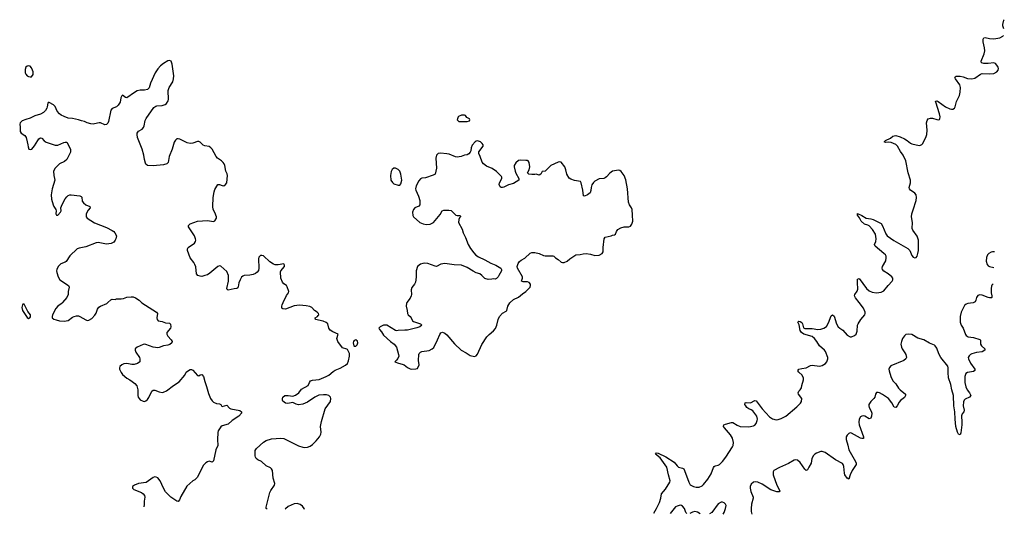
# Model space of a CAD drawing. Header units: inches. Extents: x 1843750 to 1959452, y 907112 to 1016326.
# Tile 95 of 137: x 1941528 to 1954951, y 907112 to 913856. Entities that reach past the tile are written whole.
import ezdxf

# ---------------------------------------------------------------- set-up
doc = ezdxf.new("R2010")
doc.units = ezdxf.units.IN
doc.header["$MEASUREMENT"] = 0
for name, color, linetype in [('B9940', 7, 'Continuous'), ('B9941', 7, 'Continuous'), ('B9950', 7, 'Continuous'), ('B9951', 7, 'Continuous')]:
    doc.layers.add(name, color=color, linetype=linetype)

msp = doc.modelspace()

# ---------------------------------------------------------------- linework, layer by layer
at = {"layer": 'B9940', "color": 6, "elevation": 700}
for points in [[(1941590, 909978), (1941570, 909978), (1941565, 909970), (1941558, 909930), (1941566, 909890), (1941630, 909794), (1941650, 909782), (1941666, 909790), (1941676, 909804), (1941675, 909830), (1941639, 909879)], [(1946110, 909493), (1946090, 909482), (1946081, 909470), (1946076, 909450), (1946082, 909410), (1946090, 909405), (1946110, 909405), (1946130, 909422), (1946137, 909450), (1946135, 909475)]]:
    msp.add_lwpolyline(points, close=True, dxfattribs=at)
for points in [[(1942113, 910000), (1942105, 909990), (1942050, 909950), (1942021, 909919), (1941976, 909830), (1941971, 909810), (1941971, 909790), (1941995, 909775), (1942024, 909764), (1942070, 909752), (1942134, 909746), (1942190, 909756), (1942250, 909798), (1942273, 909807), (1942304, 909816), (1942330, 909817), (1942350, 909811), (1942430, 909764), (1942450, 909756), (1942470, 909758), (1942510, 909784), (1942552, 909828), (1942570, 909856), (1942590, 909911), (1942605, 909935), (1942629, 909951), (1942714, 909986), (1942730, 910000)], [(1943188, 910000), (1943194, 909994), (1943291, 909930), (1943395, 909870), (1943406, 909850), (1943399, 909790), (1943403, 909770), (1943418, 909750), (1943470, 909740), (1943517, 909723), (1943570, 909716), (1943586, 909706), (1943590, 909670), (1943585, 909650), (1943535, 909590), (1943535, 909570), (1943550, 909541), (1943595, 909490), (1943605, 909470), (1943602, 909450), (1943573, 909427), (1943550, 909418), (1943490, 909408), (1943430, 909385), (1943410, 909382), (1943350, 909389), (1943250, 909427), (1943230, 909430), (1943210, 909428), (1943130, 909393), (1943104, 909370), (1943103, 909350), (1943110, 909323), (1943160, 909250), (1943167, 909230), (1943164, 909190), (1943132, 909168), (1943090, 909154), (1943055, 909155), (1942990, 909170), (1942950, 909164), (1942921, 909150), (1942894, 909126), (1942889, 909110), (1942890, 909090), (1942910, 909047), (1942930, 909019), (1942987, 908967), (1943030, 908946), (1943063, 908923), (1943096, 908896), (1943124, 908864), (1943140, 908810), (1943140, 908730), (1943145, 908710), (1943170, 908674), (1943210, 908653), (1943230, 908652), (1943250, 908661), (1943270, 908678), (1943290, 908705), (1943329, 908791), (1943350, 908807), (1943370, 908807), (1943430, 908782), (1943470, 908774), (1943490, 908777), (1943530, 908796), (1943626, 908870), (1943702, 908918), (1943778, 909010), (1943799, 909050), (1943814, 909066), (1943850, 909087), (1943870, 909087), (1943890, 909076), (1943950, 909006), (1943970, 908998), (1943990, 909012), (1944010, 909018), (1944032, 908990), (1944050, 908922), (1944076, 908856), (1944101, 908761), (1944130, 908690), (1944150, 908661), (1944170, 908641), (1944210, 908624), (1944250, 908619), (1944270, 908611), (1944278, 908590), (1944290, 908581), (1944350, 908602), (1944390, 908559), (1944406, 908550), (1944527, 908527), (1944551, 908510), (1944551, 908490), (1944517, 908450), (1944423, 908390), (1944370, 908341), (1944290, 908319), (1944270, 908304), (1944250, 908279), (1944235, 908250), (1944230, 908226), (1944224, 908130), (1944228, 908050), (1944204, 907990), (1944170, 907842), (1944150, 907821), (1944110, 907835), (1944090, 907829), (1944066, 907814), (1944030, 907779), (1943950, 907619), (1943916, 907584), (1943890, 907569), (1943806, 907494), (1943724, 907356), (1943706, 907310), (1943690, 907287), (1943670, 907291), (1943590, 907348), (1943517, 907417), (1943487, 907467), (1943445, 907570), (1943410, 907609), (1943390, 907618), (1943370, 907621), (1943347, 907613), (1943252, 907548), (1943150, 907530), (1943092, 907510), (1943066, 907490), (1943065, 907470), (1943082, 907450), (1943190, 907411), (1943213, 907393), (1943228, 907370), (1943232, 907348), (1943223, 907290), (1943227, 907247), (1943222, 907212)], [(1944900, 907184), (1944890, 907190), (1944887, 907210), (1944937, 907410), (1944950, 907435), (1945004, 907510), (1945005, 907530), (1944984, 907604), (1944973, 907710), (1944962, 907730), (1944946, 907746), (1944890, 907772), (1944825, 907830), (1944776, 907856), (1944754, 907874), (1944742, 907890), (1944737, 907910), (1944739, 907981), (1944758, 908010), (1944850, 908096), (1944890, 908118), (1944960, 908140), (1945090, 908152), (1945130, 908147), (1945330, 908045), (1945386, 908026), (1945410, 908022), (1945450, 908026), (1945490, 908043), (1945518, 908062), (1945570, 908113), (1945617, 908170), (1945635, 908205), (1945637, 908230), (1945630, 908310), (1945643, 908377), (1945692, 908548), (1945764, 908650), (1945772, 908690), (1945765, 908710), (1945744, 908730), (1945710, 908740), (1945670, 908743), (1945605, 908735), (1945550, 908710), (1945450, 908640), (1945390, 908616), (1945330, 908606), (1945295, 908615), (1945250, 908637), (1945185, 908625), (1945150, 908629), (1945115, 908655), (1945109, 908670), (1945109, 908690), (1945117, 908710), (1945142, 908730), (1945186, 908734), (1945250, 908721), (1945290, 908735), (1945334, 908770), (1945370, 908819), (1945459, 908870), (1945477, 908910), (1945492, 908930), (1945519, 908941), (1945610, 908951), (1945707, 908990), (1945742, 909010), (1945800, 909060), (1945830, 909077), (1945897, 909103), (1945970, 909145), (1945995, 909170), (1946010, 909205), (1946025, 909270), (1946024, 909304), (1945998, 909358), (1945986, 909366), (1945930, 909383), (1945864, 909470), (1945851, 909510), (1945872, 909570), (1945798, 909598), (1945762, 909622), (1945743, 909650), (1945727, 909707), (1945706, 909726), (1945666, 909746), (1945562, 909770), (1945554, 909790), (1945590, 909810), (1945599, 909821), (1945605, 909830), (1945601, 909850), (1945583, 909870), (1945549, 909890), (1945510, 909932), (1945484, 909944), (1945435, 909955), (1945344, 909964), (1945270, 909953), (1945150, 909908), (1945114, 909914), (1945103, 909923), (1945100, 909950), (1945105, 909970), (1945120, 910000)], [(1946808, 910000), (1946801, 909990), (1946795, 909950), (1946811, 909890), (1946815, 909850), (1946826, 909830), (1946850, 909811), (1946867, 909790), (1946881, 909750), (1946899, 909739), (1946991, 909710), (1947011, 909690), (1946982, 909670), (1946944, 909656), (1946815, 909625), (1946779, 909621), (1946690, 909620), (1946670, 909615), (1946650, 909617), (1946534, 909690), (1946513, 909693), (1946490, 909691), (1946442, 909670), (1946425, 909650), (1946432, 909630), (1946460, 909600), (1946490, 909555), (1946583, 909470), (1946635, 909430), (1946667, 909390), (1946694, 909290), (1946695, 909270), (1946683, 909237), (1946667, 909213), (1946642, 909190), (1946691, 909171), (1946741, 909161), (1946770, 909151), (1946813, 909113), (1946850, 909095), (1946870, 909091), (1946930, 909095), (1946950, 909101), (1946972, 909148), (1946966, 909210), (1946968, 909290), (1946974, 909306), (1946990, 909323), (1947010, 909334), (1947110, 909347), (1947153, 909367), (1947172, 909388), (1947225, 909490), (1947256, 909564), (1947270, 909585), (1947290, 909595), (1947323, 909583), (1947350, 909560), (1947455, 909435), (1947546, 909350), (1947615, 909315), (1947670, 909276), (1947730, 909263), (1947750, 909271), (1947770, 909296), (1947830, 909427), (1947898, 909530), (1947930, 909565), (1947987, 909613), (1948013, 909647), (1948031, 909690), (1948050, 909770), (1948070, 909811), (1948110, 909853), (1948160, 909880), (1948169, 909890), (1948181, 909950), (1948210, 909995), (1948216, 910000)], [(1945409, 907179), (1945405, 907190), (1945384, 907224), (1945350, 907247), (1945310, 907261), (1945270, 907257), (1945190, 907220), (1945150, 907188), (1945145, 907182)]]:
    msp.add_lwpolyline(points, dxfattribs=at)
at = {"layer": 'B9941', "color": 6, "elevation": 700}
for points in [[(1945120, 910000), (1945165, 910095), (1945193, 910130), (1945197, 910150), (1945175, 910215), (1945164, 910230), (1945130, 910255), (1945110, 910278), (1945088, 910330), (1945084, 910416), (1945087, 910433), (1945136, 910490), (1945139, 910510), (1945130, 910528), (1945050, 910512), (1945010, 910515), (1944990, 910522), (1944936, 910556), (1944850, 910638), (1944830, 910643), (1944810, 910639), (1944790, 910619), (1944783, 910597), (1944790, 910470), (1944782, 910438), (1944767, 910413), (1944744, 910396), (1944710, 910382), (1944666, 910374), (1944590, 910370), (1944570, 910361), (1944550, 910344), (1944533, 910310), (1944517, 910270), (1944507, 910213), (1944500, 910200), (1944489, 910191), (1944450, 910187), (1944370, 910167), (1944357, 910177), (1944350, 910190), (1944377, 910290), (1944374, 910370), (1944350, 910423), (1944270, 910496), (1944250, 910501), (1944230, 910492), (1944122, 910398), (1944090, 910379), (1944054, 910366), (1944010, 910356), (1943990, 910357), (1943955, 910370), (1943938, 910390), (1943928, 910488), (1943918, 910518), (1943904, 910544), (1943850, 910610), (1943815, 910710), (1943814, 910730), (1943825, 910750), (1943912, 910810), (1943927, 910830), (1943930, 910850), (1943926, 910870), (1943910, 910910), (1943829, 911030), (1943829, 911050), (1943851, 911071), (1943950, 911110), (1944090, 911118), (1944170, 911106), (1944190, 911114), (1944210, 911150), (1944210, 911170), (1944190, 911229), (1944168, 911268), (1944162, 911310), (1944168, 911430), (1944178, 911510), (1944190, 911539), (1944230, 911608), (1944250, 911608), (1944290, 911594), (1944310, 911592), (1944336, 911610), (1944350, 911630), (1944361, 911730), (1944356, 911756), (1944340, 911790), (1944325, 911870), (1944316, 911890), (1944303, 911910), (1944281, 911930), (1944225, 911970), (1944205, 911990), (1944152, 912090), (1944136, 912110), (1944110, 912128), (1944050, 912134), (1944030, 912143), (1943990, 912188), (1943970, 912197), (1943950, 912196), (1943890, 912173), (1943850, 912166), (1943810, 912175), (1943710, 912225), (1943690, 912231), (1943670, 912230), (1943650, 912215), (1943633, 912187), (1943607, 912090), (1943566, 911990), (1943552, 911908), (1943536, 911890), (1943490, 911876), (1943350, 911863), (1943270, 911870), (1943250, 911887), (1943242, 911902), (1943228, 911950), (1943222, 912010), (1943199, 912090), (1943135, 912250), (1943128, 912290), (1943130, 912310), (1943146, 912334), (1943197, 912363), (1943216, 912384), (1943227, 912410), (1943239, 912481), (1943251, 912509), (1943359, 912661), (1943382, 912678), (1943397, 912683), (1943470, 912688), (1943510, 912698), (1943530, 912713), (1943554, 912750), (1943557, 912770), (1943554, 912890), (1943566, 912930), (1943615, 913010), (1943627, 913050), (1943631, 913089), (1943608, 913250), (1943591, 913291), (1943570, 913299), (1943550, 913294), (1943490, 913259), (1943450, 913227), (1943410, 913185), (1943375, 913130), (1943313, 912990), (1943291, 912929), (1943270, 912902), (1943230, 912894), (1943170, 912895), (1943130, 912884), (1943095, 912865), (1942990, 912789), (1942970, 912794), (1942930, 912829), (1942921, 912819), (1942907, 912790), (1942899, 912730), (1942870, 912689), (1942850, 912669), (1942790, 912646), (1942770, 912624), (1942740, 912470), (1942730, 912444), (1942710, 912425), (1942690, 912424), (1942630, 912449), (1942610, 912451), (1942550, 912434), (1942530, 912432), (1942496, 912436), (1942450, 912450), (1942410, 912467), (1942370, 912475), (1942330, 912492), (1942250, 912510), (1942190, 912515), (1942134, 912534), (1942093, 912553), (1942071, 912571), (1942040, 912610), (1942010, 912673), (1941990, 912694), (1941930, 912729), (1941915, 912725), (1941910, 912718), (1941905, 912670), (1941899, 912650), (1941881, 912619), (1941853, 912590), (1941811, 912569), (1941734, 912546), (1941670, 912513), (1941610, 912497), (1941564, 912476), (1941533, 912450), (1941528, 912430), (1941534, 912390), (1941533, 912330), (1941547, 912307), (1941597, 912277), (1941618, 912250), (1941629, 912190), (1941640, 912150), (1941642, 912122), (1941652, 912090), (1941670, 912084), (1941692, 912090), (1941730, 912136), (1941774, 912210), (1941790, 912231), (1941810, 912243), (1941830, 912239), (1941862, 912202), (1941887, 912187), (1942010, 912146), (1942050, 912144), (1942130, 912182), (1942150, 912188), (1942170, 912184), (1942220, 912090), (1942223, 912070), (1942219, 912050), (1942169, 911951), (1942139, 911921), (1942070, 911890), (1942010, 911830), (1941990, 911790), (1941994, 911730), (1942005, 911690), (1942006, 911670), (1941991, 911609), (1941970, 911549), (1941959, 911470), (1941964, 911410), (1941985, 911330), (1941993, 911310), (1942022, 911270), (1942025, 911250), (1942021, 911210), (1942030, 911192), (1942050, 911191), (1942085, 911230), (1942093, 911250), (1942089, 911290), (1942105, 911335), (1942150, 911415), (1942170, 911441), (1942190, 911457), (1942210, 911468), (1942230, 911470), (1942350, 911453), (1942365, 911445), (1942374, 911434), (1942382, 911382), (1942397, 911357), (1942430, 911333), (1942486, 911310), (1942487, 911290), (1942462, 911258), (1942434, 911210), (1942436, 911170), (1942448, 911150), (1942550, 911086), (1942710, 911024), (1942790, 910981), (1942810, 910967), (1942825, 910950), (1942848, 910910), (1942840, 910870), (1942830, 910849), (1942810, 910823), (1942775, 910805), (1942710, 910796), (1942596, 910816), (1942570, 910814), (1942430, 910757), (1942340, 910740), (1942310, 910730), (1942210, 910636), (1942161, 910559), (1942150, 910550), (1942091, 910529), (1942054, 910490), (1942034, 910450), (1942032, 910430), (1942033, 910410), (1942052, 910350), (1942077, 910310), (1942193, 910230), (1942202, 910210), (1942191, 910150), (1942191, 910110), (1942171, 910070), (1942113, 910000)], [(1948216, 910000), (1948259, 910041), (1948330, 910075), (1948381, 910119), (1948430, 910150), (1948485, 910210), (1948494, 910230), (1948493, 910250), (1948474, 910274), (1948450, 910283), (1948390, 910284), (1948369, 910290), (1948383, 910330), (1948381, 910350), (1948316, 910470), (1948310, 910490), (1948323, 910530), (1948342, 910558), (1948364, 910576), (1948415, 910605), (1948488, 910672), (1948510, 910682), (1948550, 910682), (1948610, 910667), (1948670, 910640), (1948690, 910636), (1948796, 910636), (1948811, 910630), (1948831, 910610), (1948867, 910587), (1948910, 910551), (1948930, 910547), (1948950, 910547), (1948990, 910564), (1949026, 910594), (1949110, 910650), (1949170, 910655), (1949210, 910665), (1949250, 910668), (1949310, 910659), (1949370, 910643), (1949430, 910645), (1949469, 910670), (1949481, 910690), (1949481, 910750), (1949494, 910866), (1949509, 910891), (1949593, 910907), (1949610, 910918), (1949636, 910924), (1949649, 910931), (1949665, 910970), (1949683, 910997), (1949721, 911019), (1949770, 911030), (1949830, 911030), (1949857, 911043), (1949873, 911067), (1949885, 911110), (1949884, 911190), (1949876, 911270), (1949869, 911289), (1949841, 911330), (1949827, 911370), (1949814, 911550), (1949790, 911673), (1949768, 911730), (1949730, 911784), (1949710, 911798), (1949690, 911804), (1949610, 911790), (1949575, 911765), (1949530, 911714), (1949510, 911699), (1949490, 911690), (1949430, 911684), (1949370, 911656), (1949350, 911638), (1949330, 911606), (1949319, 911570), (1949315, 911525), (1949303, 911497), (1949270, 911468), (1949228, 911448), (1949213, 911453), (1949207, 911530), (1949183, 911630), (1949173, 911650), (1949090, 911664), (1949042, 911682), (1949017, 911697), (1948987, 911750), (1948975, 911810), (1948958, 911850), (1948910, 911913), (1948890, 911917), (1948870, 911913), (1948770, 911866), (1948702, 911798), (1948690, 911792), (1948652, 911788), (1948631, 911750), (1948610, 911735), (1948570, 911749), (1948550, 911743), (1948510, 911744), (1948469, 911749), (1948458, 911758), (1948451, 911770), (1948474, 911810), (1948482, 911850), (1948474, 911910), (1948460, 911930), (1948450, 911936), (1948430, 911938), (1948350, 911939), (1948330, 911934), (1948290, 911905), (1948270, 911870), (1948270, 911850), (1948281, 911790), (1948290, 911764), (1948334, 911690), (1948331, 911670), (1948258, 911622), (1948190, 911603), (1948130, 911572), (1948110, 911567), (1948090, 911569), (1948079, 911579), (1948066, 911610), (1948070, 911630), (1948101, 911690), (1948102, 911710), (1948097, 911717), (1948030, 911787), (1947967, 911827), (1947890, 911858), (1947849, 911890), (1947835, 911915), (1947807, 911990), (1947786, 912030), (1947787, 912053), (1947848, 912130), (1947848, 912150), (1947835, 912170), (1947810, 912189), (1947770, 912204), (1947750, 912199), (1947738, 912190), (1947697, 912143), (1947684, 912110), (1947679, 912070), (1947667, 912050), (1947650, 912025), (1947630, 912013), (1947590, 912011), (1947546, 911990), (1947490, 911981), (1947470, 911985), (1947382, 912022), (1947350, 912029), (1947264, 912036), (1947235, 912030), (1947221, 912019), (1947212, 912008), (1947201, 911970), (1947210, 911830), (1947190, 911750), (1947165, 911735), (1947059, 911701), (1947010, 911694), (1946994, 911686), (1946970, 911661), (1946934, 911590), (1946925, 911550), (1946928, 911530), (1946963, 911450), (1946982, 911390), (1946984, 911330), (1946968, 911312), (1946915, 911290), (1946898, 911270), (1946884, 911230), (1946887, 911187), (1946897, 911170), (1946984, 911090), (1947030, 911072), (1947070, 911064), (1947122, 911070), (1947170, 911093), (1947259, 911201), (1947288, 911252), (1947310, 911260), (1947380, 911260), (1947410, 911254), (1947472, 911192), (1947490, 911184), (1947530, 911185), (1947539, 911179), (1947539, 911170), (1947524, 911156), (1947513, 911130), (1947508, 911090), (1947558, 910998), (1947575, 910950), (1947607, 910887), (1947644, 910790), (1947675, 910735), (1947718, 910678), (1947747, 910647), (1947782, 910622), (1947870, 910581), (1947950, 910538), (1948019, 910510), (1948087, 910470), (1948097, 910450), (1948097, 910430), (1948059, 910370), (1948050, 910348), (1948030, 910328), (1948010, 910318), (1947990, 910322), (1947964, 910316), (1947914, 910314), (1947870, 910326), (1947829, 910370), (1947799, 910390), (1947750, 910405), (1947710, 910425), (1947630, 910478), (1947551, 910511), (1947450, 910514), (1947326, 910534), (1947270, 910523), (1947210, 910492), (1947190, 910494), (1947090, 910534), (1947050, 910537), (1947026, 910534), (1946990, 910521), (1946953, 910490), (1946932, 910430), (1946933, 910347), (1946924, 910276), (1946911, 910250), (1946875, 910205), (1946867, 910173), (1946869, 910111), (1946865, 910090), (1946850, 910057), (1946808, 910000)], [(1942730, 910000), (1942770, 910036), (1942790, 910044), (1942830, 910042), (1942850, 910051), (1942911, 910051), (1942945, 910055), (1942990, 910072), (1943050, 910078), (1943076, 910076), (1943105, 910065), (1943156, 910030), (1943188, 910000)]]:
    msp.add_lwpolyline(points, dxfattribs=at)
for points in [[(1941650, 913227), (1941630, 913224), (1941610, 913210), (1941602, 913178), (1941604, 913130), (1941610, 913111), (1941628, 913090), (1941650, 913080), (1941670, 913075), (1941690, 913079), (1941711, 913109), (1941713, 913147), (1941705, 913170), (1941690, 913201), (1941670, 913222)], [(1947590, 912555), (1947550, 912555), (1947510, 912538), (1947505, 912530), (1947494, 912490), (1947514, 912470), (1947526, 912466), (1947630, 912466), (1947662, 912478), (1947666, 912490), (1947662, 912502), (1947623, 912523), (1947606, 912550)], [(1946650, 911831), (1946630, 911830), (1946606, 911814), (1946594, 911786), (1946584, 911730), (1946590, 911670), (1946610, 911637), (1946630, 911620), (1946690, 911598), (1946710, 911602), (1946722, 911618), (1946737, 911670), (1946723, 911750), (1946709, 911789), (1946690, 911813)]]:
    msp.add_lwpolyline(points, close=True, dxfattribs=at)
at = {"layer": 'B9950', "color": 6, "elevation": 600}
for points in [[(1950175, 907127), (1950210, 907190), (1950250, 907274), (1950268, 907330), (1950277, 907390), (1950330, 907453), (1950390, 907550), (1950395, 907570), (1950372, 907650), (1950350, 907757), (1950261, 907881), (1950198, 907930), (1950209, 907950), (1950230, 907946), (1950335, 907895), (1950450, 907825), (1950490, 907771), (1950510, 907756), (1950562, 907742), (1950582, 907730), (1950593, 907710), (1950649, 907550), (1950670, 907516), (1950713, 907490), (1950750, 907482), (1950790, 907483), (1950830, 907502), (1950850, 907517), (1950907, 907590), (1950955, 907665), (1950987, 907750), (1950996, 907764), (1951008, 907772), (1951050, 907780), (1951070, 907791), (1951110, 907832), (1951153, 907890), (1951246, 908030), (1951255, 908050), (1951261, 908090), (1951244, 908150), (1951217, 908197), (1951135, 908290), (1951124, 908310), (1951128, 908330), (1951150, 908343), (1951230, 908365), (1951250, 908363), (1951310, 908326), (1951350, 908310), (1951466, 908306), (1951530, 908318), (1951550, 908329), (1951570, 908350), (1951584, 908390), (1951586, 908410), (1951575, 908450), (1951521, 908521), (1951498, 908538), (1951467, 908550), (1951441, 908570), (1951425, 908590), (1951415, 908610), (1951419, 908630), (1951430, 908635), (1951490, 908633), (1951550, 908665), (1951570, 908661), (1951648, 908548), (1951750, 908440), (1951790, 908413), (1951841, 908401), (1951870, 908405), (1951910, 908419), (1951972, 908450), (1952122, 908578), (1952172, 908628), (1952188, 908650), (1952191, 908690), (1952145, 908750), (1952141, 908770), (1952148, 908792), (1952169, 908811), (1952184, 908836), (1952190, 908870), (1952215, 908945), (1952215, 908970), (1952196, 909010), (1952150, 909050), (1952135, 909070), (1952150, 909090), (1952190, 909102), (1952250, 909111), (1952310, 909143), (1952330, 909146), (1952430, 909132), (1952470, 909141), (1952513, 909170), (1952530, 909190), (1952547, 909233), (1952546, 909250), (1952513, 909330), (1952498, 909350), (1952433, 909410), (1952396, 909470), (1952364, 909510), (1952330, 909535), (1952216, 909570), (1952185, 909590), (1952170, 909618), (1952154, 909694), (1952136, 909730), (1952142, 909738), (1952150, 909744), (1952170, 909742), (1952190, 909728), (1952200, 909710), (1952215, 909655), (1952230, 909644), (1952330, 909647), (1952408, 909632), (1952450, 909635), (1952492, 909648), (1952526, 909674), (1952555, 909725), (1952590, 909819), (1952610, 909832), (1952630, 909812), (1952661, 909710), (1952684, 909670), (1952708, 909648), (1952750, 909624), (1952810, 909553), (1952850, 909534), (1952870, 909534), (1952908, 909550), (1952930, 909570), (1952946, 909610), (1952951, 909690), (1952957, 909710), (1952993, 909767), (1953050, 909830), (1953056, 909850), (1953054, 909870), (1953030, 909923), (1952971, 910000)], [(1954536, 910000), (1954525, 909995), (1954454, 909986), (1954430, 909977), (1954410, 909957), (1954362, 909870), (1954348, 909808), (1954348, 909730), (1954363, 909690), (1954390, 909650), (1954422, 909562), (1954430, 909550), (1954459, 909530), (1954530, 909524), (1954617, 909497), (1954626, 909486), (1954626, 909430), (1954641, 909410), (1954685, 909370), (1954685, 909350), (1954650, 909326), (1954570, 909319), (1954510, 909299), (1954490, 909290), (1954470, 909273), (1954460, 909250), (1954463, 909230), (1954490, 909175), (1954548, 909090), (1954548, 909072), (1954530, 909060), (1954450, 909047), (1954428, 909030), (1954413, 908990), (1954413, 908910), (1954426, 908850), (1954445, 908810), (1954477, 908770), (1954493, 908730), (1954475, 908710), (1954416, 908684), (1954404, 908670), (1954395, 908645), (1954388, 908590), (1954404, 908530), (1954397, 908510), (1954376, 908484), (1954367, 908453), (1954374, 908370), (1954373, 908330), (1954359, 908221), (1954350, 908198), (1954327, 908207), (1954311, 908230), (1954290, 908310), (1954279, 908410), (1954276, 908510), (1954261, 908590), (1954256, 908730), (1954234, 908810), (1954220, 908880), (1954191, 908971), (1954184, 909044), (1954185, 909110), (1954180, 909130), (1954084, 909250), (1954059, 909299), (1954030, 909376), (1954010, 909409), (1953998, 909418), (1953930, 909445), (1953852, 909492), (1953770, 909512), (1953690, 909562), (1953650, 909570), (1953610, 909562), (1953590, 909545), (1953565, 909510), (1953549, 909470), (1953542, 909430), (1953548, 909390), (1953557, 909370), (1953596, 909316), (1953609, 909290), (1953616, 909250), (1953609, 909230), (1953582, 909210), (1953405, 909135), (1953385, 909115), (1953377, 909090), (1953379, 909070), (1953403, 908990), (1953430, 908934), (1953474, 908890), (1953510, 908830), (1953529, 908810), (1953605, 908750), (1953606, 908730), (1953590, 908705), (1953537, 908663), (1953518, 908642), (1953490, 908592), (1953470, 908567), (1953450, 908575), (1953417, 908630), (1953370, 908691), (1953290, 908747), (1953250, 908767), (1953230, 908774), (1953207, 908773), (1953195, 908750), (1953188, 908710), (1953173, 908690), (1953130, 908650), (1953104, 908610), (1953102, 908590), (1953108, 908570), (1953137, 908517), (1953145, 908490), (1953141, 908450), (1953130, 908422), (1953110, 908412), (1953050, 908449), (1953026, 908454), (1953008, 908452), (1952990, 908441), (1952972, 908408), (1952967, 908370), (1952972, 908330), (1953030, 908170), (1953030, 908148), (1953010, 908144), (1952990, 908151), (1952870, 908220), (1952850, 908223), (1952830, 908215), (1952808, 908192), (1952796, 908170), (1952793, 908130), (1952816, 908056), (1952831, 907990), (1952922, 907830), (1952931, 907810), (1952932, 907790), (1952875, 907710), (1952848, 907650), (1952830, 907593), (1952810, 907603), (1952778, 907650), (1952771, 907671), (1952763, 907763), (1952754, 907790), (1952743, 907803), (1952650, 907857), (1952510, 907954), (1952470, 907970), (1952450, 907970), (1952390, 907948), (1952367, 907933), (1952348, 907912), (1952328, 907872), (1952317, 907810), (1952284, 907756), (1952270, 907718), (1952252, 907708), (1952230, 907729), (1952170, 907819), (1952130, 907851), (1952110, 907855), (1952085, 907850), (1952010, 907804), (1951888, 907752), (1951809, 907711), (1951799, 907690), (1951802, 907650), (1951848, 907510), (1951891, 907430), (1951882, 907418), (1951850, 907417), (1951770, 907445), (1951650, 907521), (1951590, 907551), (1951564, 907556), (1951530, 907550), (1951499, 907521), (1951486, 907490), (1951485, 907470), (1951496, 907424), (1951526, 907346), (1951527, 907330), (1951506, 907250), (1951500, 907190), (1951502, 907150), (1951509, 907112)], [(1951119, 907116), (1951130, 907137), (1951151, 907190), (1951157, 907230), (1951152, 907250), (1951134, 907270), (1951110, 907279), (1951090, 907279), (1951050, 907256), (1950963, 907137), (1950932, 907118)], [(1950621, 907122), (1950610, 907136), (1950590, 907192), (1950565, 907225), (1950550, 907233), (1950530, 907235), (1950490, 907225), (1950470, 907212), (1950430, 907169), (1950398, 907124)], [(1950805, 907120), (1950770, 907141), (1950730, 907151), (1950698, 907142), (1950665, 907121)]]:
    msp.add_lwpolyline(points, dxfattribs=at)
at = {"layer": 'B9951', "color": 6, "elevation": 600}
for points in [[(1954946, 913731), (1954932, 913770), (1954932, 913790), (1954945, 913850), (1954951, 913856)], [(1952971, 910000), (1952923, 910062), (1952910, 910090), (1952912, 910110), (1952945, 910155), (1952956, 910184), (1952949, 910271), (1952950, 910317), (1952970, 910325), (1953070, 910193), (1953110, 910157), (1953150, 910142), (1953210, 910130), (1953270, 910139), (1953310, 910158), (1953367, 910233), (1953422, 910290), (1953431, 910310), (1953430, 910330), (1953417, 910350), (1953369, 910389), (1953310, 910425), (1953291, 910450), (1953286, 910470), (1953291, 910490), (1953335, 910570), (1953342, 910610), (1953339, 910630), (1953329, 910650), (1953308, 910670), (1953189, 910770), (1953183, 910790), (1953201, 910830), (1953206, 910870), (1953193, 910930), (1953154, 910994), (1953110, 911044), (1953090, 911056), (1953044, 911070), (1952998, 911110), (1952975, 911155), (1952950, 911190), (1952948, 911212), (1953010, 911188), (1953068, 911148), (1953130, 911140), (1953164, 911130), (1953270, 911077), (1953290, 911047), (1953336, 910936), (1953355, 910910), (1953447, 910847), (1953637, 910737), (1953661, 910710), (1953690, 910643), (1953710, 910619), (1953731, 910609), (1953750, 910614), (1953762, 910630), (1953774, 910666), (1953780, 910710), (1953780, 910850), (1953765, 910905), (1953704, 910984), (1953693, 911010), (1953699, 911090), (1953684, 911170), (1953689, 911210), (1953710, 911264), (1953749, 911390), (1953753, 911433), (1953749, 911469), (1953731, 911491), (1953672, 911530), (1953658, 911550), (1953654, 911570), (1953671, 911630), (1953674, 911670), (1953638, 911770), (1953609, 911930), (1953574, 912010), (1953538, 912058), (1953494, 912130), (1953470, 912152), (1953439, 912170), (1953410, 912180), (1953370, 912184), (1953330, 912181), (1953313, 912190), (1953329, 912210), (1953399, 912241), (1953433, 912267), (1953450, 912274), (1953470, 912275), (1953530, 912257), (1953592, 912232), (1953627, 912210), (1953670, 912174), (1953690, 912165), (1953790, 912142), (1953810, 912145), (1953826, 912154), (1953836, 912164), (1953880, 912250), (1953896, 912290), (1953901, 912350), (1953889, 912451), (1953897, 912483), (1953915, 912505), (1953946, 912514), (1953970, 912513), (1954030, 912493), (1954050, 912490), (1954066, 912494), (1954074, 912506), (1954076, 912530), (1954067, 912573), (1954016, 912730), (1954015, 912745), (1954030, 912750), (1954050, 912741), (1954150, 912670), (1954210, 912642), (1954230, 912636), (1954250, 912638), (1954270, 912650), (1954283, 912670), (1954299, 912741), (1954339, 912821), (1954349, 912870), (1954353, 912930), (1954344, 912970), (1954284, 913050), (1954278, 913070), (1954282, 913078), (1954294, 913086), (1954350, 913084), (1954390, 913076), (1954450, 913055), (1954510, 913048), (1954550, 913060), (1954627, 913113), (1954650, 913122), (1954750, 913118), (1954810, 913124), (1954850, 913145), (1954868, 913170), (1954871, 913190), (1954865, 913210), (1954850, 913236), (1954830, 913258), (1954807, 913267), (1954730, 913259), (1954670, 913258), (1954640, 913270), (1954636, 913290), (1954678, 913390), (1954685, 913430), (1954682, 913470), (1954664, 913556), (1954664, 913590), (1954670, 913610), (1954690, 913615), (1954750, 913601), (1954810, 913597), (1954890, 913609), (1954931, 913630), (1954942, 913642)], [(1954818, 910691), (1954790, 910690), (1954770, 910687), (1954738, 910670), (1954720, 910650), (1954707, 910613), (1954705, 910565), (1954718, 910518), (1954730, 910501), (1954749, 910489), (1954809, 910476)], [(1954800, 910253), (1954783, 910237), (1954776, 910224), (1954771, 910190), (1954773, 910133), (1954779, 910090), (1954779, 910070), (1954775, 910065), (1954750, 910062), (1954730, 910067), (1954650, 910101), (1954617, 910103), (1954590, 910095), (1954572, 910070), (1954563, 910030), (1954552, 910008), (1954536, 910000)]]:
    msp.add_lwpolyline(points, dxfattribs=at)

doc.saveas('drawing.dxf')
